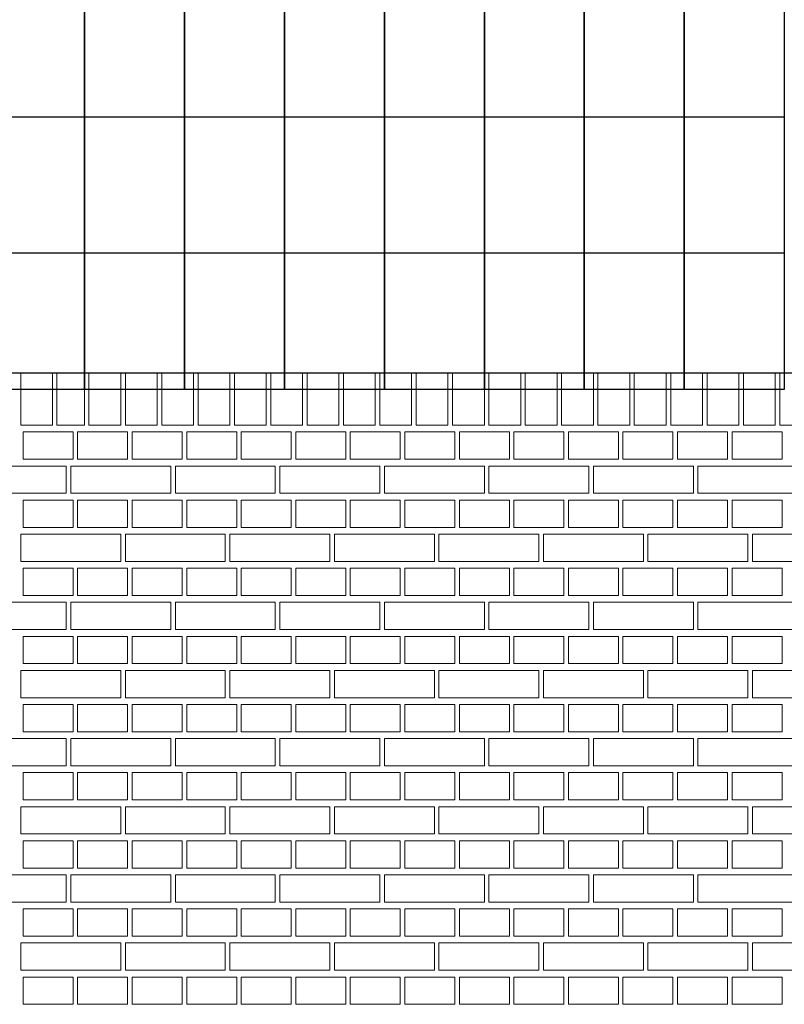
# Model space of a CAD drawing. Header units: millimetres. Extents: x -37887 to 94344, y -69777 to 116976.
# Tile 105 of 205: x 42880 to 44563, y 3394 to 5562. Entities that reach past the tile are written whole.
import ezdxf

# ---------------------------------------------------------------- set-up
doc = ezdxf.new("R2010")
doc.units = ezdxf.units.MM
doc.layers.add('01_inwentaryzacja', color=8, linetype='Continuous', lineweight=9)
doc.layers.add('02_odbudowa', color=7, linetype='Continuous', lineweight=30)

msp = doc.modelspace()

# ---------------------------------------------------------------- linework, layer by layer
at = {"layer": '01_inwentaryzacja'}
for p, q in [((42882.6, 4784.4), (42952.6, 4784.4)), ((42882.6, 4784.4), (42882.6, 4669.4)), ((42952.6, 4784.4), (42952.6, 4669.4)), ((42961.8, 4784.4), (43022.6, 4784.4)), ((42961.8, 4784.4), (42961.8, 4669.4)), ((43022.6, 4784.4), (43022.6, 4669.4)), ((43032.6, 4784.4), (43102.6, 4784.4)), ((43032.6, 4784.4), (43032.6, 4669.4)), ((43102.6, 4784.4), (43102.6, 4669.4)), ((43112.6, 4784.4), (43182.6, 4784.4)), ((43112.6, 4784.4), (43112.6, 4669.4)), ((43182.6, 4784.4), (43182.6, 4669.4)), ((43192.6, 4784.4), (43262.6, 4784.4)), ((43192.6, 4784.4), (43192.6, 4669.4)), ((43262.6, 4784.4), (43262.6, 4669.4)), ((43272.6, 4784.4), (43342.6, 4784.4)), ((43272.6, 4784.4), (43272.6, 4669.4)), ((43342.6, 4784.4), (43342.6, 4669.4)), ((43352.6, 4784.4), (43422.6, 4784.4)), ((43352.6, 4784.4), (43352.6, 4669.4)), ((43422.6, 4784.4), (43422.6, 4669.4)), ((43432.6, 4784.4), (43502.6, 4784.4)), ((43432.6, 4784.4), (43432.6, 4669.4)), ((43502.6, 4784.4), (43502.6, 4669.4)), ((43512.6, 4784.4), (43582.6, 4784.4)), ((43512.6, 4784.4), (43512.6, 4669.4)), ((43582.6, 4784.4), (43582.6, 4669.4)), ((43592.6, 4784.4), (43662.6, 4784.4)), ((43592.6, 4784.4), (43592.6, 4669.4)), ((43662.6, 4784.4), (43662.6, 4669.4)), ((43672.6, 4784.4), (43742.6, 4784.4)), ((43672.6, 4784.4), (43672.6, 4669.4)), ((43742.6, 4784.4), (43742.6, 4669.4)), ((43752.6, 4784.4), (43822.6, 4784.4)), ((43752.6, 4784.4), (43752.6, 4669.4)), ((43822.6, 4784.4), (43822.6, 4669.4)), ((43832.6, 4784.4), (43902.6, 4784.4)), ((43832.6, 4784.4), (43832.6, 4669.4)), ((43902.6, 4784.4), (43902.6, 4669.4)), ((43912.6, 4784.4), (43982.6, 4784.4)), ((43912.6, 4784.4), (43912.6, 4669.4)), ((43982.6, 4784.4), (43982.6, 4669.4)), ((43992.6, 4784.4), (44062.6, 4784.4)), ((43992.6, 4784.4), (43992.6, 4669.4)), ((44062.6, 4784.4), (44062.6, 4669.4)), ((44072.6, 4784.4), (44142.6, 4784.4)), ((44072.6, 4784.4), (44072.6, 4669.4)), ((44142.6, 4784.4), (44142.6, 4669.4)), ((44152.6, 4784.4), (44222.6, 4784.4)), ((44152.6, 4784.4), (44152.6, 4669.4)), ((44222.6, 4784.4), (44222.6, 4669.4)), ((44232.6, 4784.4), (44302.6, 4784.4)), ((44232.6, 4784.4), (44232.6, 4669.4)), ((44302.6, 4784.4), (44302.6, 4669.4)), ((44312.6, 4784.4), (44382.6, 4784.4)), ((44312.6, 4784.4), (44312.6, 4669.4)), ((44382.6, 4784.4), (44382.6, 4669.4)), ((44392.6, 4784.4), (44462.6, 4784.4)), ((44392.6, 4784.4), (44392.6, 4669.4)), ((44462.6, 4784.4), (44462.6, 4669.4)), ((44472.6, 4784.4), (44542.6, 4784.4)), ((44472.6, 4784.4), (44472.6, 4669.4)), ((44542.6, 4784.4), (44542.6, 4669.4)), ((44552.6, 4784.4), (44622.6, 4784.4)), ((44552.6, 4784.4), (44552.6, 4669.4)), ((42882.6, 4669.4), (42952.6, 4669.4)), ((42961.8, 4669.4), (43022.6, 4669.4)), ((43032.6, 4669.4), (43102.6, 4669.4)), ((43112.6, 4669.4), (43182.6, 4669.4)), ((43192.6, 4669.4), (43262.6, 4669.4)), ((43272.6, 4669.4), (43342.6, 4669.4)), ((43352.6, 4669.4), (43422.6, 4669.4)), ((43432.6, 4669.4), (43502.6, 4669.4)), ((43512.6, 4669.4), (43582.6, 4669.4)), ((43592.6, 4669.4), (43662.6, 4669.4)), ((43672.6, 4669.4), (43742.6, 4669.4)), ((43752.6, 4669.4), (43822.6, 4669.4)), ((43832.6, 4669.4), (43902.6, 4669.4)), ((43912.6, 4669.4), (43982.6, 4669.4)), ((43992.6, 4669.4), (44062.6, 4669.4)), ((44072.6, 4669.4), (44142.6, 4669.4)), ((44152.6, 4669.4), (44222.6, 4669.4)), ((44232.6, 4669.4), (44302.6, 4669.4)), ((44312.6, 4669.4), (44382.6, 4669.4)), ((44392.6, 4669.4), (44462.6, 4669.4)), ((44472.6, 4669.4), (44542.6, 4669.4)), ((44552.6, 4669.4), (44622.6, 4669.4))]:
    msp.add_line(p, q, dxfattribs=at)
for points in [[(42997.6, 4654.4), (42997.6, 4594.4), (42887.6, 4594.4), (42887.6, 4654.4), (42997.6, 4654.4)], [(43117.6, 4654.4), (43117.6, 4594.4), (43007.6, 4594.4), (43007.6, 4654.4), (43117.6, 4654.4)], [(43237.6, 4654.4), (43237.6, 4594.4), (43127.6, 4594.4), (43127.6, 4654.4), (43237.6, 4654.4)], [(43357.6, 4654.4), (43357.6, 4594.4), (43247.6, 4594.4), (43247.6, 4654.4), (43357.6, 4654.4)], [(43477.6, 4654.4), (43477.6, 4594.4), (43367.6, 4594.4), (43367.6, 4654.4), (43477.6, 4654.4)], [(43597.6, 4654.4), (43597.6, 4594.4), (43487.6, 4594.4), (43487.6, 4654.4), (43597.6, 4654.4)], [(43717.6, 4654.4), (43717.6, 4594.4), (43607.6, 4594.4), (43607.6, 4654.4), (43717.6, 4654.4)], [(43837.6, 4654.4), (43837.6, 4594.4), (43727.6, 4594.4), (43727.6, 4654.4), (43837.6, 4654.4)], [(43957.6, 4654.4), (43957.6, 4594.4), (43847.6, 4594.4), (43847.6, 4654.4), (43957.6, 4654.4)], [(44077.6, 4654.4), (44077.6, 4594.4), (43967.6, 4594.4), (43967.6, 4654.4), (44077.6, 4654.4)], [(44197.6, 4654.4), (44197.6, 4594.4), (44087.6, 4594.4), (44087.6, 4654.4), (44197.6, 4654.4)], [(44317.6, 4654.4), (44317.6, 4594.4), (44207.6, 4594.4), (44207.6, 4654.4), (44317.6, 4654.4)], [(44437.6, 4654.4), (44437.6, 4594.4), (44327.6, 4594.4), (44327.6, 4654.4), (44437.6, 4654.4)], [(44557.6, 4654.4), (44557.6, 4594.4), (44447.6, 4594.4), (44447.6, 4654.4), (44557.6, 4654.4)], [(42982.6, 4579.4), (42982.6, 4519.4), (42777.6, 4519.4), (42777.6, 4579.4), (42982.6, 4579.4)], [(43212.6, 4579.4), (43212.6, 4519.4), (42992.6, 4519.4), (42992.6, 4579.4), (43212.6, 4579.4)], [(43442.6, 4579.4), (43442.6, 4519.4), (43222.6, 4519.4), (43222.6, 4579.4), (43442.6, 4579.4)], [(43672.6, 4579.4), (43672.6, 4519.4), (43452.6, 4519.4), (43452.6, 4579.4), (43672.6, 4579.4)], [(43902.6, 4579.4), (43902.6, 4519.4), (43682.6, 4519.4), (43682.6, 4579.4), (43902.6, 4579.4)], [(44132.6, 4579.4), (44132.6, 4519.4), (43912.6, 4519.4), (43912.6, 4579.4), (44132.6, 4579.4)], [(44362.6, 4579.4), (44362.6, 4519.4), (44142.6, 4519.4), (44142.6, 4579.4), (44362.6, 4579.4)], [(44592.6, 4579.4), (44592.6, 4519.4), (44372.6, 4519.4), (44372.6, 4579.4), (44592.6, 4579.4)], [(42997.6, 4504.4), (42997.6, 4444.4), (42887.6, 4444.4), (42887.6, 4504.4), (42997.6, 4504.4)], [(43117.6, 4504.4), (43117.6, 4444.4), (43007.6, 4444.4), (43007.6, 4504.4), (43117.6, 4504.4)], [(43237.6, 4504.4), (43237.6, 4444.4), (43127.6, 4444.4), (43127.6, 4504.4), (43237.6, 4504.4)], [(43357.6, 4504.4), (43357.6, 4444.4), (43247.6, 4444.4), (43247.6, 4504.4), (43357.6, 4504.4)], [(43477.6, 4504.4), (43477.6, 4444.4), (43367.6, 4444.4), (43367.6, 4504.4), (43477.6, 4504.4)], [(43597.6, 4504.4), (43597.6, 4444.4), (43487.6, 4444.4), (43487.6, 4504.4), (43597.6, 4504.4)], [(43717.6, 4504.4), (43717.6, 4444.4), (43607.6, 4444.4), (43607.6, 4504.4), (43717.6, 4504.4)], [(43837.6, 4504.4), (43837.6, 4444.4), (43727.6, 4444.4), (43727.6, 4504.4), (43837.6, 4504.4)], [(43957.6, 4504.4), (43957.6, 4444.4), (43847.6, 4444.4), (43847.6, 4504.4), (43957.6, 4504.4)], [(44077.6, 4504.4), (44077.6, 4444.4), (43967.6, 4444.4), (43967.6, 4504.4), (44077.6, 4504.4)], [(44197.6, 4504.4), (44197.6, 4444.4), (44087.6, 4444.4), (44087.6, 4504.4), (44197.6, 4504.4)], [(44317.6, 4504.4), (44317.6, 4444.4), (44207.6, 4444.4), (44207.6, 4504.4), (44317.6, 4504.4)], [(44437.6, 4504.4), (44437.6, 4444.4), (44327.6, 4444.4), (44327.6, 4504.4), (44437.6, 4504.4)], [(44557.6, 4504.4), (44557.6, 4444.4), (44447.6, 4444.4), (44447.6, 4504.4), (44557.6, 4504.4)], [(43102.6, 4429.4), (43102.6, 4369.4), (42882.6, 4369.4), (42882.6, 4429.4), (43102.6, 4429.4)], [(43332.6, 4429.4), (43332.6, 4369.4), (43112.6, 4369.4), (43112.6, 4429.4), (43332.6, 4429.4)], [(43562.6, 4429.4), (43562.6, 4369.4), (43342.6, 4369.4), (43342.6, 4429.4), (43562.6, 4429.4)], [(43792.6, 4429.4), (43792.6, 4369.4), (43572.6, 4369.4), (43572.6, 4429.4), (43792.6, 4429.4)], [(44022.6, 4429.4), (44022.6, 4369.4), (43802.6, 4369.4), (43802.6, 4429.4), (44022.6, 4429.4)], [(44252.6, 4429.4), (44252.6, 4369.4), (44032.6, 4369.4), (44032.6, 4429.4), (44252.6, 4429.4)], [(44482.6, 4429.4), (44482.6, 4369.4), (44262.6, 4369.4), (44262.6, 4429.4), (44482.6, 4429.4)], [(44712.6, 4429.4), (44712.6, 4369.4), (44492.6, 4369.4), (44492.6, 4429.4), (44712.6, 4429.4)], [(42997.6, 4354.4), (42997.6, 4294.4), (42887.6, 4294.4), (42887.6, 4354.4), (42997.6, 4354.4)], [(43117.6, 4354.4), (43117.6, 4294.4), (43007.6, 4294.4), (43007.6, 4354.4), (43117.6, 4354.4)], [(43237.6, 4354.4), (43237.6, 4294.4), (43127.6, 4294.4), (43127.6, 4354.4), (43237.6, 4354.4)], [(43357.6, 4354.4), (43357.6, 4294.4), (43247.6, 4294.4), (43247.6, 4354.4), (43357.6, 4354.4)], [(43477.6, 4354.4), (43477.6, 4294.4), (43367.6, 4294.4), (43367.6, 4354.4), (43477.6, 4354.4)], [(43597.6, 4354.4), (43597.6, 4294.4), (43487.6, 4294.4), (43487.6, 4354.4), (43597.6, 4354.4)], [(43717.6, 4354.4), (43717.6, 4294.4), (43607.6, 4294.4), (43607.6, 4354.4), (43717.6, 4354.4)], [(43837.6, 4354.4), (43837.6, 4294.4), (43727.6, 4294.4), (43727.6, 4354.4), (43837.6, 4354.4)], [(43957.6, 4354.4), (43957.6, 4294.4), (43847.6, 4294.4), (43847.6, 4354.4), (43957.6, 4354.4)], [(44077.6, 4354.4), (44077.6, 4294.4), (43967.6, 4294.4), (43967.6, 4354.4), (44077.6, 4354.4)], [(44197.6, 4354.4), (44197.6, 4294.4), (44087.6, 4294.4), (44087.6, 4354.4), (44197.6, 4354.4)], [(44317.6, 4354.4), (44317.6, 4294.4), (44207.6, 4294.4), (44207.6, 4354.4), (44317.6, 4354.4)], [(44437.6, 4354.4), (44437.6, 4294.4), (44327.6, 4294.4), (44327.6, 4354.4), (44437.6, 4354.4)], [(44557.6, 4354.4), (44557.6, 4294.4), (44447.6, 4294.4), (44447.6, 4354.4), (44557.6, 4354.4)], [(42982.6, 4279.4), (42982.6, 4219.4), (42777.6, 4219.4), (42777.6, 4279.4), (42982.6, 4279.4)], [(43212.6, 4279.4), (43212.6, 4219.4), (42992.6, 4219.4), (42992.6, 4279.4), (43212.6, 4279.4)], [(43442.6, 4279.4), (43442.6, 4219.4), (43222.6, 4219.4), (43222.6, 4279.4), (43442.6, 4279.4)], [(43672.6, 4279.4), (43672.6, 4219.4), (43452.6, 4219.4), (43452.6, 4279.4), (43672.6, 4279.4)], [(43902.6, 4279.4), (43902.6, 4219.4), (43682.6, 4219.4), (43682.6, 4279.4), (43902.6, 4279.4)], [(44132.6, 4279.4), (44132.6, 4219.4), (43912.6, 4219.4), (43912.6, 4279.4), (44132.6, 4279.4)], [(44362.6, 4279.4), (44362.6, 4219.4), (44142.6, 4219.4), (44142.6, 4279.4), (44362.6, 4279.4)], [(44592.6, 4279.4), (44592.6, 4219.4), (44372.6, 4219.4), (44372.6, 4279.4), (44592.6, 4279.4)], [(42997.6, 4204.4), (42997.6, 4144.4), (42887.6, 4144.4), (42887.6, 4204.4), (42997.6, 4204.4)], [(43117.6, 4204.4), (43117.6, 4144.4), (43007.6, 4144.4), (43007.6, 4204.4), (43117.6, 4204.4)], [(43237.6, 4204.4), (43237.6, 4144.4), (43127.6, 4144.4), (43127.6, 4204.4), (43237.6, 4204.4)], [(43357.6, 4204.4), (43357.6, 4144.4), (43247.6, 4144.4), (43247.6, 4204.4), (43357.6, 4204.4)], [(43477.6, 4204.4), (43477.6, 4144.4), (43367.6, 4144.4), (43367.6, 4204.4), (43477.6, 4204.4)], [(43597.6, 4204.4), (43597.6, 4144.4), (43487.6, 4144.4), (43487.6, 4204.4), (43597.6, 4204.4)], [(43717.6, 4204.4), (43717.6, 4144.4), (43607.6, 4144.4), (43607.6, 4204.4), (43717.6, 4204.4)], [(43837.6, 4204.4), (43837.6, 4144.4), (43727.6, 4144.4), (43727.6, 4204.4), (43837.6, 4204.4)], [(43957.6, 4204.4), (43957.6, 4144.4), (43847.6, 4144.4), (43847.6, 4204.4), (43957.6, 4204.4)], [(44077.6, 4204.4), (44077.6, 4144.4), (43967.6, 4144.4), (43967.6, 4204.4), (44077.6, 4204.4)], [(44197.6, 4204.4), (44197.6, 4144.4), (44087.6, 4144.4), (44087.6, 4204.4), (44197.6, 4204.4)], [(44317.6, 4204.4), (44317.6, 4144.4), (44207.6, 4144.4), (44207.6, 4204.4), (44317.6, 4204.4)], [(44437.6, 4204.4), (44437.6, 4144.4), (44327.6, 4144.4), (44327.6, 4204.4), (44437.6, 4204.4)], [(44557.6, 4204.4), (44557.6, 4144.4), (44447.6, 4144.4), (44447.6, 4204.4), (44557.6, 4204.4)], [(43102.6, 4129.4), (43102.6, 4069.4), (42882.6, 4069.4), (42882.6, 4129.4), (43102.6, 4129.4)], [(43332.6, 4129.4), (43332.6, 4069.4), (43112.6, 4069.4), (43112.6, 4129.4), (43332.6, 4129.4)], [(43562.6, 4129.4), (43562.6, 4069.4), (43342.6, 4069.4), (43342.6, 4129.4), (43562.6, 4129.4)], [(43792.6, 4129.4), (43792.6, 4069.4), (43572.6, 4069.4), (43572.6, 4129.4), (43792.6, 4129.4)], [(44022.6, 4129.4), (44022.6, 4069.4), (43802.6, 4069.4), (43802.6, 4129.4), (44022.6, 4129.4)], [(44252.6, 4129.4), (44252.6, 4069.4), (44032.6, 4069.4), (44032.6, 4129.4), (44252.6, 4129.4)], [(44482.6, 4129.4), (44482.6, 4069.4), (44262.6, 4069.4), (44262.6, 4129.4), (44482.6, 4129.4)], [(44712.6, 4129.4), (44712.6, 4069.4), (44492.6, 4069.4), (44492.6, 4129.4), (44712.6, 4129.4)], [(42997.6, 4054.4), (42997.6, 3994.4), (42887.6, 3994.4), (42887.6, 4054.4), (42997.6, 4054.4)], [(43117.6, 4054.4), (43117.6, 3994.4), (43007.6, 3994.4), (43007.6, 4054.4), (43117.6, 4054.4)], [(43237.6, 4054.4), (43237.6, 3994.4), (43127.6, 3994.4), (43127.6, 4054.4), (43237.6, 4054.4)], [(43357.6, 4054.4), (43357.6, 3994.4), (43247.6, 3994.4), (43247.6, 4054.4), (43357.6, 4054.4)], [(43477.6, 4054.4), (43477.6, 3994.4), (43367.6, 3994.4), (43367.6, 4054.4), (43477.6, 4054.4)], [(43597.6, 4054.4), (43597.6, 3994.4), (43487.6, 3994.4), (43487.6, 4054.4), (43597.6, 4054.4)], [(43717.6, 4054.4), (43717.6, 3994.4), (43607.6, 3994.4), (43607.6, 4054.4), (43717.6, 4054.4)], [(43837.6, 4054.4), (43837.6, 3994.4), (43727.6, 3994.4), (43727.6, 4054.4), (43837.6, 4054.4)], [(43957.6, 4054.4), (43957.6, 3994.4), (43847.6, 3994.4), (43847.6, 4054.4), (43957.6, 4054.4)], [(44077.6, 4054.4), (44077.6, 3994.4), (43967.6, 3994.4), (43967.6, 4054.4), (44077.6, 4054.4)], [(44197.6, 4054.4), (44197.6, 3994.4), (44087.6, 3994.4), (44087.6, 4054.4), (44197.6, 4054.4)], [(44317.6, 4054.4), (44317.6, 3994.4), (44207.6, 3994.4), (44207.6, 4054.4), (44317.6, 4054.4)], [(44437.6, 4054.4), (44437.6, 3994.4), (44327.6, 3994.4), (44327.6, 4054.4), (44437.6, 4054.4)], [(44557.6, 4054.4), (44557.6, 3994.4), (44447.6, 3994.4), (44447.6, 4054.4), (44557.6, 4054.4)], [(42982.6, 3979.4), (42982.6, 3919.4), (42777.6, 3919.4), (42777.6, 3979.4), (42982.6, 3979.4)], [(43212.6, 3979.4), (43212.6, 3919.4), (42992.6, 3919.4), (42992.6, 3979.4), (43212.6, 3979.4)], [(43442.6, 3979.4), (43442.6, 3919.4), (43222.6, 3919.4), (43222.6, 3979.4), (43442.6, 3979.4)], [(43672.6, 3979.4), (43672.6, 3919.4), (43452.6, 3919.4), (43452.6, 3979.4), (43672.6, 3979.4)], [(43902.6, 3979.4), (43902.6, 3919.4), (43682.6, 3919.4), (43682.6, 3979.4), (43902.6, 3979.4)], [(44132.6, 3979.4), (44132.6, 3919.4), (43912.6, 3919.4), (43912.6, 3979.4), (44132.6, 3979.4)], [(44362.6, 3979.4), (44362.6, 3919.4), (44142.6, 3919.4), (44142.6, 3979.4), (44362.6, 3979.4)], [(44592.6, 3979.4), (44592.6, 3919.4), (44372.6, 3919.4), (44372.6, 3979.4), (44592.6, 3979.4)], [(42997.6, 3904.4), (42997.6, 3844.4), (42887.6, 3844.4), (42887.6, 3904.4), (42997.6, 3904.4)], [(43117.6, 3904.4), (43117.6, 3844.4), (43007.6, 3844.4), (43007.6, 3904.4), (43117.6, 3904.4)], [(43237.6, 3904.4), (43237.6, 3844.4), (43127.6, 3844.4), (43127.6, 3904.4), (43237.6, 3904.4)], [(43357.6, 3904.4), (43357.6, 3844.4), (43247.6, 3844.4), (43247.6, 3904.4), (43357.6, 3904.4)], [(43477.6, 3904.4), (43477.6, 3844.4), (43367.6, 3844.4), (43367.6, 3904.4), (43477.6, 3904.4)], [(43597.6, 3904.4), (43597.6, 3844.4), (43487.6, 3844.4), (43487.6, 3904.4), (43597.6, 3904.4)], [(43717.6, 3904.4), (43717.6, 3844.4), (43607.6, 3844.4), (43607.6, 3904.4), (43717.6, 3904.4)], [(43837.6, 3904.4), (43837.6, 3844.4), (43727.6, 3844.4), (43727.6, 3904.4), (43837.6, 3904.4)], [(43957.6, 3904.4), (43957.6, 3844.4), (43847.6, 3844.4), (43847.6, 3904.4), (43957.6, 3904.4)], [(44077.6, 3904.4), (44077.6, 3844.4), (43967.6, 3844.4), (43967.6, 3904.4), (44077.6, 3904.4)], [(44197.6, 3904.4), (44197.6, 3844.4), (44087.6, 3844.4), (44087.6, 3904.4), (44197.6, 3904.4)], [(44317.6, 3904.4), (44317.6, 3844.4), (44207.6, 3844.4), (44207.6, 3904.4), (44317.6, 3904.4)], [(44437.6, 3904.4), (44437.6, 3844.4), (44327.6, 3844.4), (44327.6, 3904.4), (44437.6, 3904.4)], [(44557.6, 3904.4), (44557.6, 3844.4), (44447.6, 3844.4), (44447.6, 3904.4), (44557.6, 3904.4)], [(43102.6, 3829.4), (43102.6, 3769.4), (42882.6, 3769.4), (42882.6, 3829.4), (43102.6, 3829.4)], [(43332.6, 3829.4), (43332.6, 3769.4), (43112.6, 3769.4), (43112.6, 3829.4), (43332.6, 3829.4)], [(43562.6, 3829.4), (43562.6, 3769.4), (43342.6, 3769.4), (43342.6, 3829.4), (43562.6, 3829.4)], [(43792.6, 3829.4), (43792.6, 3769.4), (43572.6, 3769.4), (43572.6, 3829.4), (43792.6, 3829.4)], [(44022.6, 3829.4), (44022.6, 3769.4), (43802.6, 3769.4), (43802.6, 3829.4), (44022.6, 3829.4)], [(44252.6, 3829.4), (44252.6, 3769.4), (44032.6, 3769.4), (44032.6, 3829.4), (44252.6, 3829.4)], [(44482.6, 3829.4), (44482.6, 3769.4), (44262.6, 3769.4), (44262.6, 3829.4), (44482.6, 3829.4)], [(44712.6, 3829.4), (44712.6, 3769.4), (44492.6, 3769.4), (44492.6, 3829.4), (44712.6, 3829.4)], [(42997.6, 3754.4), (42997.6, 3694.4), (42887.6, 3694.4), (42887.6, 3754.4), (42997.6, 3754.4)], [(43117.6, 3754.4), (43117.6, 3694.4), (43007.6, 3694.4), (43007.6, 3754.4), (43117.6, 3754.4)], [(43237.6, 3754.4), (43237.6, 3694.4), (43127.6, 3694.4), (43127.6, 3754.4), (43237.6, 3754.4)], [(43357.6, 3754.4), (43357.6, 3694.4), (43247.6, 3694.4), (43247.6, 3754.4), (43357.6, 3754.4)], [(43477.6, 3754.4), (43477.6, 3694.4), (43367.6, 3694.4), (43367.6, 3754.4), (43477.6, 3754.4)], [(43597.6, 3754.4), (43597.6, 3694.4), (43487.6, 3694.4), (43487.6, 3754.4), (43597.6, 3754.4)], [(43717.6, 3754.4), (43717.6, 3694.4), (43607.6, 3694.4), (43607.6, 3754.4), (43717.6, 3754.4)], [(43837.6, 3754.4), (43837.6, 3694.4), (43727.6, 3694.4), (43727.6, 3754.4), (43837.6, 3754.4)], [(43957.6, 3754.4), (43957.6, 3694.4), (43847.6, 3694.4), (43847.6, 3754.4), (43957.6, 3754.4)], [(44077.6, 3754.4), (44077.6, 3694.4), (43967.6, 3694.4), (43967.6, 3754.4), (44077.6, 3754.4)], [(44197.6, 3754.4), (44197.6, 3694.4), (44087.6, 3694.4), (44087.6, 3754.4), (44197.6, 3754.4)], [(44317.6, 3754.4), (44317.6, 3694.4), (44207.6, 3694.4), (44207.6, 3754.4), (44317.6, 3754.4)], [(44437.6, 3754.4), (44437.6, 3694.4), (44327.6, 3694.4), (44327.6, 3754.4), (44437.6, 3754.4)], [(44557.6, 3754.4), (44557.6, 3694.4), (44447.6, 3694.4), (44447.6, 3754.4), (44557.6, 3754.4)], [(42982.6, 3679.4), (42982.6, 3619.4), (42777.6, 3619.4), (42777.6, 3679.4), (42982.6, 3679.4)], [(43212.6, 3679.4), (43212.6, 3619.4), (42992.6, 3619.4), (42992.6, 3679.4), (43212.6, 3679.4)], [(43442.6, 3679.4), (43442.6, 3619.4), (43222.6, 3619.4), (43222.6, 3679.4), (43442.6, 3679.4)], [(43672.6, 3679.4), (43672.6, 3619.4), (43452.6, 3619.4), (43452.6, 3679.4), (43672.6, 3679.4)], [(43902.6, 3679.4), (43902.6, 3619.4), (43682.6, 3619.4), (43682.6, 3679.4), (43902.6, 3679.4)], [(44132.6, 3679.4), (44132.6, 3619.4), (43912.6, 3619.4), (43912.6, 3679.4), (44132.6, 3679.4)], [(44362.6, 3679.4), (44362.6, 3619.4), (44142.6, 3619.4), (44142.6, 3679.4), (44362.6, 3679.4)], [(44592.6, 3679.4), (44592.6, 3619.4), (44372.6, 3619.4), (44372.6, 3679.4), (44592.6, 3679.4)], [(42997.6, 3604.4), (42997.6, 3544.4), (42887.6, 3544.4), (42887.6, 3604.4), (42997.6, 3604.4)], [(43117.6, 3604.4), (43117.6, 3544.4), (43007.6, 3544.4), (43007.6, 3604.4), (43117.6, 3604.4)], [(43237.6, 3604.4), (43237.6, 3544.4), (43127.6, 3544.4), (43127.6, 3604.4), (43237.6, 3604.4)], [(43357.6, 3604.4), (43357.6, 3544.4), (43247.6, 3544.4), (43247.6, 3604.4), (43357.6, 3604.4)], [(43477.6, 3604.4), (43477.6, 3544.4), (43367.6, 3544.4), (43367.6, 3604.4), (43477.6, 3604.4)], [(43597.6, 3604.4), (43597.6, 3544.4), (43487.6, 3544.4), (43487.6, 3604.4), (43597.6, 3604.4)], [(43717.6, 3604.4), (43717.6, 3544.4), (43607.6, 3544.4), (43607.6, 3604.4), (43717.6, 3604.4)], [(43837.6, 3604.4), (43837.6, 3544.4), (43727.6, 3544.4), (43727.6, 3604.4), (43837.6, 3604.4)], [(43957.6, 3604.4), (43957.6, 3544.4), (43847.6, 3544.4), (43847.6, 3604.4), (43957.6, 3604.4)], [(44077.6, 3604.4), (44077.6, 3544.4), (43967.6, 3544.4), (43967.6, 3604.4), (44077.6, 3604.4)], [(44197.6, 3604.4), (44197.6, 3544.4), (44087.6, 3544.4), (44087.6, 3604.4), (44197.6, 3604.4)], [(44317.6, 3604.4), (44317.6, 3544.4), (44207.6, 3544.4), (44207.6, 3604.4), (44317.6, 3604.4)], [(44437.6, 3604.4), (44437.6, 3544.4), (44327.6, 3544.4), (44327.6, 3604.4), (44437.6, 3604.4)], [(44557.6, 3604.4), (44557.6, 3544.4), (44447.6, 3544.4), (44447.6, 3604.4), (44557.6, 3604.4)], [(43102.6, 3529.4), (43102.6, 3469.4), (42882.6, 3469.4), (42882.6, 3529.4), (43102.6, 3529.4)], [(43332.6, 3529.4), (43332.6, 3469.4), (43112.6, 3469.4), (43112.6, 3529.4), (43332.6, 3529.4)], [(43562.6, 3529.4), (43562.6, 3469.4), (43342.6, 3469.4), (43342.6, 3529.4), (43562.6, 3529.4)], [(43792.6, 3529.4), (43792.6, 3469.4), (43572.6, 3469.4), (43572.6, 3529.4), (43792.6, 3529.4)], [(44022.6, 3529.4), (44022.6, 3469.4), (43802.6, 3469.4), (43802.6, 3529.4), (44022.6, 3529.4)], [(44252.6, 3529.4), (44252.6, 3469.4), (44032.6, 3469.4), (44032.6, 3529.4), (44252.6, 3529.4)], [(44482.6, 3529.4), (44482.6, 3469.4), (44262.6, 3469.4), (44262.6, 3529.4), (44482.6, 3529.4)], [(44712.6, 3529.4), (44712.6, 3469.4), (44492.6, 3469.4), (44492.6, 3529.4), (44712.6, 3529.4)], [(42997.6, 3454.4), (42997.6, 3394.4), (42887.6, 3394.4), (42887.6, 3454.4), (42997.6, 3454.4)], [(43117.6, 3454.4), (43117.6, 3394.4), (43007.6, 3394.4), (43007.6, 3454.4), (43117.6, 3454.4)], [(43237.6, 3454.4), (43237.6, 3394.4), (43127.6, 3394.4), (43127.6, 3454.4), (43237.6, 3454.4)], [(43357.6, 3454.4), (43357.6, 3394.4), (43247.6, 3394.4), (43247.6, 3454.4), (43357.6, 3454.4)], [(43477.6, 3454.4), (43477.6, 3394.4), (43367.6, 3394.4), (43367.6, 3454.4), (43477.6, 3454.4)], [(43597.6, 3454.4), (43597.6, 3394.4), (43487.6, 3394.4), (43487.6, 3454.4), (43597.6, 3454.4)], [(43717.6, 3454.4), (43717.6, 3394.4), (43607.6, 3394.4), (43607.6, 3454.4), (43717.6, 3454.4)], [(43837.6, 3454.4), (43837.6, 3394.4), (43727.6, 3394.4), (43727.6, 3454.4), (43837.6, 3454.4)], [(43957.6, 3454.4), (43957.6, 3394.4), (43847.6, 3394.4), (43847.6, 3454.4), (43957.6, 3454.4)], [(44077.6, 3454.4), (44077.6, 3394.4), (43967.6, 3394.4), (43967.6, 3454.4), (44077.6, 3454.4)], [(44197.6, 3454.4), (44197.6, 3394.4), (44087.6, 3394.4), (44087.6, 3454.4), (44197.6, 3454.4)], [(44317.6, 3454.4), (44317.6, 3394.4), (44207.6, 3394.4), (44207.6, 3454.4), (44317.6, 3454.4)], [(44437.6, 3454.4), (44437.6, 3394.4), (44327.6, 3394.4), (44327.6, 3454.4), (44437.6, 3454.4)], [(44557.6, 3454.4), (44557.6, 3394.4), (44447.6, 3394.4), (44447.6, 3454.4), (44557.6, 3454.4)]]:
    msp.add_lwpolyline(points, dxfattribs=at)
at = {"layer": '02_odbudowa'}
msp.add_lwpolyline([(46782.6, 7854.1), (42562.6, 7854.1), (42562.6, 4784.4), (46780, 4784.4)], close=True, dxfattribs=at)
for points in [[(43022.6, 5747.7), (43022.6, 5347.7), (42802.6, 5347.7), (42802.6, 5747.7)], [(43242.6, 5747.7), (43242.6, 5347.7), (43022.6, 5347.7), (43022.6, 5747.7)], [(43462.6, 5747.7), (43462.6, 5347.7), (43242.6, 5347.7), (43242.6, 5747.7)], [(43682.6, 5747.7), (43682.6, 5347.7), (43462.6, 5347.7), (43462.6, 5747.7)], [(43902.6, 5747.7), (43902.6, 5347.7), (43682.6, 5347.7), (43682.6, 5747.7)], [(44122.6, 5747.7), (44122.6, 5347.7), (43902.6, 5347.7), (43902.6, 5747.7)], [(44342.6, 5747.7), (44342.6, 5347.7), (44122.6, 5347.7), (44122.6, 5747.7)], [(44562.6, 5747.7), (44562.6, 5347.7), (44342.6, 5347.7), (44342.6, 5747.7)], [(43022.6, 5447.7), (43022.6, 5047.7), (42802.6, 5047.7), (42802.6, 5447.7)], [(43242.6, 5447.7), (43242.6, 5047.7), (43022.6, 5047.7), (43022.6, 5447.7)], [(43462.6, 5447.7), (43462.6, 5047.7), (43242.6, 5047.7), (43242.6, 5447.7)], [(43682.6, 5447.7), (43682.6, 5047.7), (43462.6, 5047.7), (43462.6, 5447.7)], [(43902.6, 5447.7), (43902.6, 5047.7), (43682.6, 5047.7), (43682.6, 5447.7)], [(44122.6, 5447.7), (44122.6, 5047.7), (43902.6, 5047.7), (43902.6, 5447.7)], [(44342.6, 5447.7), (44342.6, 5047.7), (44122.6, 5047.7), (44122.6, 5447.7)], [(44562.6, 5447.7), (44562.6, 5047.7), (44342.6, 5047.7), (44342.6, 5447.7)], [(43022.6, 5147.7), (43022.6, 4747.7), (42802.6, 4747.7), (42802.6, 5147.7)], [(43242.6, 5147.7), (43242.6, 4747.7), (43022.6, 4747.7), (43022.6, 5147.7)], [(43462.6, 5147.7), (43462.6, 4747.7), (43242.6, 4747.7), (43242.6, 5147.7)], [(43682.6, 5147.7), (43682.6, 4747.7), (43462.6, 4747.7), (43462.6, 5147.7)], [(43902.6, 5147.7), (43902.6, 4747.7), (43682.6, 4747.7), (43682.6, 5147.7)], [(44122.6, 5147.7), (44122.6, 4747.7), (43902.6, 4747.7), (43902.6, 5147.7)], [(44342.6, 5147.7), (44342.6, 4747.7), (44122.6, 4747.7), (44122.6, 5147.7)], [(44562.6, 5147.7), (44562.6, 4747.7), (44342.6, 4747.7), (44342.6, 5147.7)]]:
    msp.add_lwpolyline(points, dxfattribs=at)

doc.saveas('drawing.dxf')
